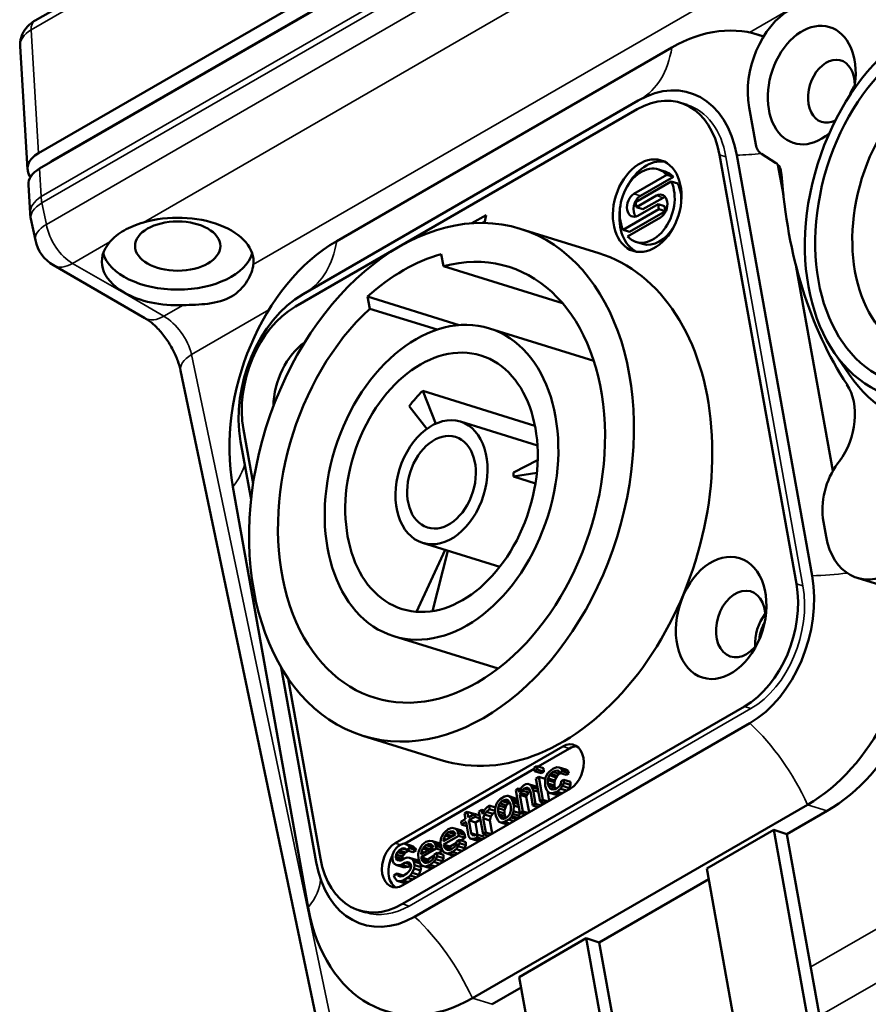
# Model space of a CAD drawing. Header units: millimetres. Extents: x 75 to 4764, y 75 to 3163.
# Tile 10 of 198: x 354 to 399, y 1055 to 1107. Entities that reach past the tile are written whole.
import ezdxf

# ---------------------------------------------------------------- set-up
doc = ezdxf.new("R2010")
doc.units = ezdxf.units.MM
doc.header["$LTSCALE"] = 15
doc.layers.add('Visible (ISO)', color=7, linetype='Continuous', lineweight=50)
doc.layers.add('Visible Narrow (ISO)', color=7, linetype='Continuous', lineweight=35)

msp = doc.modelspace()

# ---------------------------------------------------------------- linework, layer by layer
at = {"layer": 'Visible (ISO)'}
for p, q in [((354.824, 1107.024), (413.465, 1140.88)), ((413.258, 1133.663), (355.011, 1100.034)), ((413.965, 1133.254), (355.718, 1099.625)), ((355.06, 1099.217), (413.258, 1132.818)), ((392.968, 1106.282), (393.253, 1106.193)), ((354.427, 1099.177), (354.034, 1105.669)), ((370.732, 1095.4), (388.409, 1105.607)), ((368.957, 1092.6), (386.634, 1102.806)), ((389.209, 1102.581), (388.865, 1102.688)), ((392.484, 1102.45), (392.835, 1100.491)), ((368.555, 1091.94), (386.586, 1102.35)), ((390.917, 1099.954), (394.973, 1077.325)), ((391.831, 1099.931), (395.808, 1077.746)), ((393.88, 1099.53), (393.132, 1099.996)), ((394.287, 1097.836), (394.002, 1099.425)), ((388.144, 1098.892), (386.41, 1097.891)), ((388.488, 1098.785), (386.754, 1097.784)), ((388.045, 1099.068), (387.701, 1099.175)), ((388.144, 1098.892), (388.488, 1098.785)), ((354.567, 1096.862), (354.476, 1098.361)), ((386.489, 1097.447), (388.379, 1098.538)), ((388.379, 1098.538), (388.724, 1098.431)), ((387.598, 1097.793), (386.537, 1097.181)), ((386.537, 1097.181), (386.489, 1097.447)), ((386.617, 1096.737), (387.677, 1097.349)), ((387.942, 1097.686), (386.882, 1097.074)), ((387.677, 1097.349), (387.725, 1097.083)), ((387.677, 1097.349), (388.022, 1097.242)), ((388.022, 1097.242), (388.069, 1096.976)), ((378.613, 1096.768), (377.865, 1096.335)), ((378.521, 1096.352), (378.613, 1096.768)), ((387.725, 1097.083), (385.835, 1095.992)), ((388.069, 1096.976), (386.179, 1095.885)), ((386.537, 1097.181), (386.882, 1097.074)), ((387.725, 1097.083), (388.069, 1096.976)), ((354.843, 1095.44), (354.606, 1096.572)), ((378.535, 1096.417), (378.425, 1096.353)), ((386.07, 1095.638), (387.804, 1096.639)), ((384.548, 1094.763), (380.414, 1096.047)), ((385.835, 1095.992), (386.179, 1095.885)), ((386.858, 1095.248), (386.514, 1095.355)), ((376.363, 1094.075), (376.248, 1094.712)), ((360.622, 1091.335), (355.8, 1094.119)), ((382.635, 1092.126), (376.363, 1094.075)), ((396.898, 1083.272), (394.966, 1094.046)), ((372.359, 1092.467), (372.474, 1091.83)), ((372.359, 1092.467), (377.188, 1090.967)), ((376.024, 1090.726), (372.474, 1091.83)), ((384.289, 1089.084), (378.782, 1090.795)), ((396.968, 1089.518), (397.768, 1088.35)), ((372.063, 1042.947), (362.497, 1088.579)), ((381.186, 1085.658), (375.268, 1087.497)), ((375.953, 1085.767), (375.268, 1087.497)), ((374.549, 1086.687), (375.483, 1085.492)), ((381.318, 1084.614), (377.254, 1085.877)), ((366.325, 1082.611), (365.814, 1085.461)), ((366.217, 1081.767), (365.668, 1084.826)), ((381.329, 1083.843), (380.058, 1083.185)), ((397.163, 1083.678), (397.249, 1083.793)), ((380.065, 1082.974), (381.286, 1083.181)), ((381.212, 1082.618), (380.065, 1082.974)), ((369.228, 1060.259), (365.251, 1082.444)), ((396.401, 1080.598), (396.54, 1079.821)), ((376.446, 1079.112), (374.947, 1075.849)), ((379.33, 1078.216), (375.266, 1079.479)), ((375.788, 1075.887), (376.596, 1079.066)), ((398.182, 1077.634), (402.66, 1076.243)), ((379.244, 1072.849), (373.737, 1074.561)), ((369.645, 1062.641), (367.804, 1072.909)), ((369.871, 1062.832), (368.167, 1072.337)), ((392.233, 1070.847), (374.201, 1060.437)), ((392.52, 1069.972), (374.842, 1059.766)), ((376.239, 1068.024), (372.105, 1069.309)), ((382.66, 1068.748), (373.821, 1063.645)), ((383.005, 1068.641), (381.355, 1067.688)), ((381.286, 1067.709), (381.138, 1067.624)), ((381.138, 1067.624), (381.172, 1067.436)), ((381.32, 1067.521), (381.286, 1067.709)), ((381.63, 1067.602), (381.286, 1067.709)), ((382.337, 1067.65), (382.124, 1067.568)), ((382.468, 1067.642), (382.337, 1067.65)), ((382.577, 1067.58), (382.468, 1067.642)), ((382.813, 1067.535), (382.468, 1067.642)), ((381.148, 1067.569), (374.302, 1063.616)), ((381.172, 1067.436), (381.32, 1067.521)), ((381.517, 1067.328), (381.172, 1067.436)), ((381.387, 1067.143), (381.24, 1067.058)), ((381.664, 1067.414), (381.32, 1067.521)), ((381.604, 1065.935), (381.387, 1067.143)), ((381.732, 1067.036), (381.387, 1067.143)), ((381.517, 1067.328), (381.664, 1067.414)), ((381.664, 1067.414), (381.63, 1067.602)), ((381.752, 1067.103), (381.72, 1066.918)), ((381.797, 1067.213), (381.752, 1067.103)), ((381.872, 1067.34), (381.797, 1067.213)), ((381.954, 1067.428), (381.872, 1067.34)), ((381.89, 1067.058), (381.958, 1067.223)), ((382.124, 1067.568), (381.954, 1067.428)), ((381.958, 1067.223), (382.01, 1067.294)), ((382.303, 1067.116), (381.958, 1067.223)), ((382.01, 1067.294), (382.122, 1067.4)), ((382.355, 1067.187), (382.01, 1067.294)), ((382.122, 1067.4), (382.335, 1067.481)), ((382.466, 1067.293), (382.122, 1067.4)), ((382.235, 1066.951), (382.303, 1067.116)), ((382.303, 1067.116), (382.355, 1067.187)), ((382.335, 1067.481), (382.436, 1067.457)), ((382.441, 1067.448), (382.335, 1067.481)), ((382.355, 1067.187), (382.466, 1067.293)), ((382.436, 1067.457), (382.486, 1067.361)), ((382.466, 1067.293), (382.573, 1067.334)), ((382.486, 1067.361), (382.634, 1067.446)), ((382.831, 1067.254), (382.486, 1067.361)), ((382.634, 1067.446), (382.577, 1067.58)), ((382.921, 1067.473), (382.577, 1067.58)), ((382.978, 1067.339), (382.634, 1067.446)), ((382.921, 1067.473), (382.813, 1067.535)), ((382.831, 1067.254), (382.978, 1067.339)), ((382.978, 1067.339), (382.921, 1067.473)), ((380.592, 1066.684), (380.481, 1066.578)), ((380.71, 1066.752), (380.592, 1066.684)), ((380.805, 1066.765), (380.71, 1066.752)), ((380.907, 1066.74), (380.805, 1066.765)), ((380.979, 1066.699), (380.907, 1066.74)), ((381.251, 1066.633), (380.907, 1066.74)), ((381.029, 1066.603), (380.979, 1066.699)), ((381.324, 1066.592), (380.979, 1066.699)), ((381.092, 1066.431), (381.029, 1066.603)), ((381.339, 1066.506), (381.029, 1066.603)), ((381.24, 1067.058), (381.457, 1065.85)), ((381.324, 1066.592), (381.251, 1066.633)), ((381.72, 1066.918), (381.731, 1066.675)), ((381.731, 1066.675), (381.801, 1066.465)), ((381.736, 1067.011), (381.732, 1067.036)), ((381.872, 1066.798), (381.874, 1066.966)), ((381.892, 1066.684), (381.872, 1066.798)), ((382.216, 1066.691), (381.872, 1066.798)), ((381.874, 1066.966), (381.89, 1067.058)), ((382.219, 1066.859), (381.874, 1066.966)), ((382.235, 1066.951), (381.89, 1067.058)), ((381.985, 1066.53), (381.892, 1066.684)), ((382.237, 1066.577), (381.892, 1066.684)), ((382.216, 1066.691), (382.219, 1066.859)), ((382.237, 1066.577), (382.216, 1066.691)), ((382.219, 1066.859), (382.235, 1066.951)), ((382.483, 1066.651), (382.284, 1066.494)), ((382.558, 1066.777), (382.483, 1066.651)), ((382.54, 1066.517), (382.644, 1066.66)), ((382.567, 1066.908), (382.558, 1066.777)), ((382.715, 1066.993), (382.567, 1066.908)), ((382.644, 1066.66), (382.712, 1066.825)), ((382.989, 1066.553), (382.644, 1066.66)), ((382.712, 1066.825), (382.715, 1066.993)), ((383.057, 1066.717), (382.712, 1066.825)), ((383.059, 1066.886), (382.715, 1066.993)), ((382.989, 1066.553), (383.057, 1066.717)), ((383.057, 1066.717), (383.059, 1066.886)), ((374.219, 1061.426), (383.058, 1066.529)), ((379.59, 1066.105), (379.354, 1065.969)), ((379.715, 1066.136), (379.59, 1066.105)), ((379.78, 1066.132), (379.715, 1066.136)), ((379.853, 1066.09), (379.78, 1066.132)), ((380.125, 1066.025), (379.78, 1066.132)), ((379.932, 1066.011), (379.853, 1066.09)), ((380.197, 1065.983), (379.853, 1066.09)), ((380.327, 1066.531), (380.179, 1066.446)), ((380.179, 1066.446), (380.396, 1065.237)), ((380.361, 1066.342), (380.327, 1066.531)), ((380.433, 1066.497), (380.327, 1066.531)), ((380.406, 1066.451), (380.361, 1066.342)), ((380.388, 1066.191), (380.433, 1066.3)), ((380.543, 1065.322), (380.388, 1066.191)), ((380.732, 1066.084), (380.388, 1066.191)), ((380.481, 1066.578), (380.406, 1066.451)), ((380.433, 1066.3), (380.508, 1066.427)), ((380.777, 1066.193), (380.433, 1066.3)), ((380.508, 1066.427), (380.619, 1066.533)), ((380.852, 1066.32), (380.508, 1066.427)), ((380.619, 1066.533), (380.744, 1066.563)), ((380.909, 1066.442), (380.619, 1066.533)), ((380.732, 1066.084), (380.777, 1066.193)), ((380.878, 1065.271), (380.732, 1066.084)), ((380.744, 1066.563), (380.809, 1066.559)), ((380.873, 1066.523), (380.744, 1066.563)), ((380.777, 1066.193), (380.852, 1066.32)), ((380.809, 1066.559), (380.882, 1066.518)), ((380.852, 1066.32), (380.928, 1066.392)), ((380.882, 1066.518), (380.945, 1066.346)), ((380.945, 1066.346), (381.074, 1065.628)), ((381.221, 1065.713), (381.092, 1066.431)), ((381.368, 1066.345), (381.092, 1066.431)), ((381.801, 1066.465), (381.887, 1066.348)), ((381.939, 1065.883), (381.845, 1066.406)), ((381.887, 1066.348), (381.96, 1066.307)), ((381.96, 1066.307), (382.062, 1066.282)), ((382.304, 1066.2), (381.96, 1066.307)), ((382.094, 1066.467), (381.985, 1066.53)), ((382.157, 1066.476), (381.985, 1066.53)), ((382.062, 1066.282), (382.157, 1066.296)), ((382.406, 1066.175), (382.062, 1066.282)), ((382.284, 1066.494), (382.094, 1066.467)), ((382.157, 1066.296), (382.341, 1066.36)), ((382.48, 1066.195), (382.157, 1066.296)), ((382.286, 1066.495), (382.237, 1066.577)), ((382.304, 1066.2), (382.406, 1066.175)), ((382.341, 1066.36), (382.54, 1066.517)), ((382.616, 1066.274), (382.341, 1066.36)), ((382.406, 1066.175), (382.457, 1066.182)), ((382.863, 1066.416), (382.54, 1066.517)), ((382.909, 1066.443), (382.989, 1066.553)), ((395.567, 1065.673), (377.89, 1055.467)), ((378.765, 1065.629), (378.625, 1065.506)), ((378.799, 1065.44), (378.765, 1065.629)), ((379.106, 1065.523), (378.765, 1065.629)), ((379.146, 1065.682), (379.107, 1065.535)), ((379.191, 1065.792), (379.146, 1065.682)), ((379.243, 1065.863), (379.191, 1065.792)), ((379.354, 1065.969), (379.243, 1065.863)), ((379.245, 1065.49), (379.284, 1065.637)), ((379.284, 1065.637), (379.329, 1065.746)), ((379.628, 1065.53), (379.284, 1065.637)), ((379.329, 1065.746), (379.44, 1065.852)), ((379.674, 1065.639), (379.329, 1065.746)), ((379.44, 1065.852), (379.558, 1065.92)), ((379.785, 1065.745), (379.44, 1065.852)), ((379.558, 1065.92), (379.683, 1065.951)), ((379.828, 1065.836), (379.558, 1065.92)), ((379.628, 1065.53), (379.674, 1065.639)), ((379.674, 1065.639), (379.785, 1065.745)), ((379.683, 1065.951), (379.755, 1065.909)), ((379.755, 1065.909), (379.835, 1065.83)), ((379.785, 1065.745), (379.854, 1065.785)), ((379.835, 1065.83), (379.891, 1065.696)), ((379.891, 1065.696), (379.918, 1065.545)), ((379.918, 1065.545), (379.916, 1065.377)), ((379.982, 1065.915), (379.932, 1066.011)), ((380.276, 1065.904), (379.932, 1066.011)), ((380.038, 1065.781), (379.982, 1065.915)), ((380.292, 1065.819), (379.982, 1065.915)), ((380.066, 1065.63), (380.038, 1065.781)), ((380.314, 1065.695), (380.038, 1065.781)), ((380.054, 1065.331), (380.066, 1065.63)), ((380.341, 1065.544), (380.066, 1065.63)), ((380.197, 1065.983), (380.125, 1066.025)), ((380.276, 1065.904), (380.197, 1065.983)), ((381.074, 1065.628), (381.221, 1065.713)), ((381.349, 1065.543), (381.074, 1065.628)), ((381.497, 1065.628), (381.221, 1065.713)), ((381.457, 1065.85), (381.604, 1065.935)), ((381.732, 1065.764), (381.457, 1065.85)), ((381.555, 1065.662), (381.526, 1065.828)), ((381.88, 1065.849), (381.604, 1065.935)), ((377.621, 1065.302), (377.474, 1065.217)), ((377.474, 1065.217), (377.528, 1064.915)), ((377.675, 1065), (377.621, 1065.302)), ((377.965, 1065.195), (377.621, 1065.302)), ((377.999, 1065.187), (377.675, 1065)), ((377.702, 1064.849), (378.026, 1065.036)), ((377.97, 1065.17), (377.965, 1065.195)), ((378.026, 1065.036), (377.999, 1065.187)), ((378.275, 1065.101), (377.999, 1065.187)), ((378.302, 1064.95), (378.026, 1065.036)), ((378.382, 1065.408), (378.235, 1065.323)), ((378.235, 1065.323), (378.451, 1064.114)), ((378.423, 1065.181), (378.382, 1065.408)), ((378.513, 1065.367), (378.382, 1065.408)), ((378.468, 1065.291), (378.423, 1065.181)), ((378.463, 1064.955), (378.525, 1065.157)), ((378.543, 1065.417), (378.468, 1065.291)), ((378.525, 1065.157), (378.629, 1065.3)), ((378.869, 1065.05), (378.525, 1065.157)), ((378.625, 1065.506), (378.543, 1065.417)), ((378.629, 1065.3), (378.799, 1065.44)), ((378.973, 1065.193), (378.629, 1065.3)), ((379.097, 1065.348), (378.799, 1065.44)), ((378.808, 1064.848), (378.869, 1065.05)), ((378.869, 1065.05), (378.973, 1065.193)), ((378.973, 1065.193), (379.096, 1065.294)), ((379.098, 1065.404), (379.096, 1065.236)), ((379.096, 1065.236), (379.123, 1065.085)), ((379.107, 1065.535), (379.098, 1065.404)), ((379.123, 1065.085), (379.229, 1064.855)), ((379.243, 1065.321), (379.245, 1065.49)), ((379.27, 1065.17), (379.243, 1065.321)), ((379.587, 1065.214), (379.243, 1065.321)), ((379.59, 1065.382), (379.245, 1065.49)), ((379.327, 1065.036), (379.27, 1065.17)), ((379.614, 1065.063), (379.27, 1065.17)), ((379.406, 1064.957), (379.327, 1065.036)), ((379.608, 1064.949), (379.327, 1065.036)), ((379.587, 1065.214), (379.59, 1065.382)), ((379.614, 1065.063), (379.587, 1065.214)), ((379.59, 1065.382), (379.628, 1065.53)), ((379.652, 1064.974), (379.614, 1065.063)), ((379.832, 1065.12), (379.721, 1065.014)), ((379.877, 1065.229), (379.832, 1065.12)), ((379.916, 1065.377), (379.877, 1065.229)), ((379.918, 1065.003), (379.97, 1065.075)), ((379.97, 1065.075), (380.015, 1065.184)), ((380.314, 1064.967), (379.97, 1065.075)), ((380.015, 1065.184), (380.054, 1065.331)), ((380.36, 1065.077), (380.015, 1065.184)), ((380.398, 1065.224), (380.054, 1065.331)), ((380.314, 1064.967), (380.36, 1065.077)), ((380.36, 1065.077), (380.398, 1065.224)), ((380.396, 1065.237), (380.543, 1065.322)), ((380.672, 1065.151), (380.396, 1065.237)), ((380.398, 1065.224), (380.399, 1065.236)), ((380.819, 1065.237), (380.543, 1065.322)), ((396.601, 1065.352), (394.479, 1064.127)), ((377.528, 1064.915), (377.292, 1064.779)), ((377.292, 1064.779), (377.319, 1064.627)), ((377.319, 1064.627), (377.555, 1064.764)), ((377.595, 1064.542), (377.319, 1064.627)), ((377.555, 1064.764), (377.69, 1064.008)), ((377.824, 1064.169), (377.702, 1064.849)), ((378.047, 1064.742), (377.702, 1064.849)), ((378.047, 1064.742), (378.312, 1064.895)), ((378.164, 1064.085), (378.047, 1064.742)), ((378.599, 1064.2), (378.463, 1064.955)), ((378.808, 1064.848), (378.463, 1064.955)), ((378.933, 1064.148), (378.808, 1064.848)), ((379.229, 1064.855), (379.308, 1064.776)), ((379.308, 1064.776), (379.381, 1064.734)), ((379.381, 1064.734), (379.446, 1064.731)), ((379.725, 1064.627), (379.381, 1064.734)), ((379.478, 1064.916), (379.406, 1064.957)), ((379.513, 1064.924), (379.406, 1064.957)), ((379.446, 1064.731), (379.571, 1064.761)), ((379.769, 1064.63), (379.446, 1064.731)), ((379.603, 1064.946), (379.478, 1064.916)), ((379.571, 1064.761), (379.807, 1064.897)), ((379.847, 1064.675), (379.571, 1064.761)), ((379.721, 1065.014), (379.603, 1064.946)), ((379.725, 1064.627), (379.76, 1064.625)), ((379.807, 1064.897), (379.918, 1065.003)), ((380.082, 1064.811), (379.807, 1064.897)), ((380.24, 1064.902), (379.918, 1065.003)), ((380.287, 1064.929), (380.314, 1064.967)), ((376.288, 1064.032), (376.243, 1063.923)), ((376.363, 1064.159), (376.288, 1064.032)), ((376.444, 1064.247), (376.363, 1064.159)), ((376.369, 1063.579), (377.165, 1064.038)), ((376.99, 1064.104), (376.372, 1063.747)), ((376.381, 1063.877), (376.449, 1064.042)), ((376.614, 1064.387), (376.444, 1064.247)), ((376.449, 1064.042), (376.501, 1064.113)), ((376.73, 1063.954), (376.449, 1064.042)), ((376.501, 1064.113), (376.612, 1064.219)), ((376.829, 1064.011), (376.501, 1064.113)), ((376.612, 1064.219), (376.796, 1064.284)), ((376.956, 1064.112), (376.612, 1064.219)), ((376.798, 1064.452), (376.614, 1064.387)), ((376.796, 1064.284), (376.897, 1064.259)), ((376.908, 1064.249), (376.796, 1064.284)), ((376.966, 1064.423), (376.798, 1064.452)), ((376.883, 1064.043), (376.956, 1064.112)), ((376.897, 1064.259), (376.977, 1064.18)), ((376.956, 1064.112), (376.987, 1064.123)), ((377.081, 1064.323), (376.966, 1064.423)), ((377.31, 1064.316), (376.966, 1064.423)), ((376.977, 1064.18), (376.99, 1064.104)), ((377.138, 1064.189), (377.081, 1064.323)), ((377.425, 1064.216), (377.081, 1064.323)), ((377.165, 1064.038), (377.138, 1064.189)), ((377.482, 1064.082), (377.138, 1064.189)), ((377.509, 1063.931), (377.165, 1064.038)), ((377.425, 1064.216), (377.31, 1064.316)), ((377.482, 1064.082), (377.425, 1064.216)), ((377.509, 1063.931), (377.482, 1064.082)), ((377.69, 1064.008), (377.776, 1063.891)), ((377.874, 1064.073), (377.824, 1064.169)), ((378.095, 1064.085), (377.824, 1064.169)), ((377.976, 1064.048), (377.874, 1064.073)), ((378.13, 1064.095), (377.976, 1064.048)), ((378.157, 1063.944), (378.13, 1064.095)), ((378.474, 1063.988), (378.13, 1064.095)), ((378.451, 1064.114), (378.599, 1064.2)), ((378.727, 1064.029), (378.451, 1064.114)), ((378.491, 1063.893), (378.474, 1063.988)), ((378.874, 1064.114), (378.599, 1064.2)), ((393.79, 1064.341), (390.255, 1062.3)), ((394.479, 1064.127), (393.79, 1064.341)), ((393.79, 1064.341), (396.694, 1048.144)), ((394.479, 1064.127), (397.383, 1047.93)), ((373.979, 1063.491), (373.868, 1063.385)), ((374.126, 1063.576), (373.979, 1063.491)), ((374.28, 1063.623), (374.126, 1063.576)), ((374.625, 1063.516), (374.28, 1063.623)), ((374.419, 1063.578), (374.28, 1063.623)), ((374.763, 1063.471), (374.419, 1063.578)), ((374.534, 1063.478), (374.419, 1063.578)), ((374.879, 1063.371), (374.534, 1063.478)), ((374.584, 1063.382), (374.534, 1063.478)), ((374.763, 1063.471), (374.625, 1063.516)), ((374.879, 1063.371), (374.763, 1063.471)), ((375.184, 1063.478), (375.109, 1063.352)), ((375.266, 1063.567), (375.184, 1063.478)), ((375.436, 1063.707), (375.266, 1063.567)), ((375.322, 1063.433), (375.433, 1063.539)), ((375.433, 1063.539), (375.617, 1063.603)), ((375.778, 1063.432), (375.433, 1063.539)), ((375.619, 1063.771), (375.436, 1063.707)), ((375.617, 1063.603), (375.719, 1063.579)), ((375.729, 1063.568), (375.617, 1063.603)), ((375.787, 1063.743), (375.619, 1063.771)), ((375.719, 1063.579), (375.798, 1063.499)), ((375.902, 1063.643), (375.787, 1063.743)), ((376.132, 1063.636), (375.787, 1063.743)), ((375.798, 1063.499), (375.812, 1063.424)), ((375.959, 1063.509), (375.902, 1063.643)), ((376.219, 1063.544), (375.902, 1063.643)), ((375.986, 1063.358), (375.959, 1063.509)), ((376.247, 1063.419), (375.959, 1063.509)), ((376.219, 1063.56), (376.132, 1063.636)), ((376.243, 1063.923), (376.211, 1063.737)), ((376.211, 1063.737), (376.222, 1063.494)), ((376.222, 1063.494), (376.292, 1063.284)), ((376.365, 1063.785), (376.381, 1063.877)), ((376.372, 1063.747), (376.365, 1063.785)), ((376.412, 1063.77), (376.365, 1063.785)), ((376.383, 1063.503), (376.369, 1063.579)), ((376.714, 1063.472), (376.369, 1063.579)), ((376.521, 1063.834), (376.381, 1063.877)), ((376.432, 1063.407), (376.383, 1063.503)), ((376.727, 1063.396), (376.383, 1063.503)), ((376.714, 1063.472), (377.054, 1063.668)), ((376.727, 1063.396), (376.714, 1063.472)), ((376.974, 1063.47), (376.774, 1063.313)), ((377.049, 1063.596), (376.974, 1063.47)), ((377.03, 1063.336), (377.135, 1063.479)), ((377.058, 1063.727), (377.049, 1063.596)), ((377.205, 1063.812), (377.058, 1063.727)), ((377.135, 1063.479), (377.203, 1063.644)), ((377.479, 1063.372), (377.135, 1063.479)), ((377.203, 1063.644), (377.205, 1063.812)), ((377.547, 1063.537), (377.203, 1063.644)), ((377.55, 1063.705), (377.205, 1063.812)), ((377.268, 1063.792), (377.509, 1063.931)), ((377.479, 1063.372), (377.547, 1063.537)), ((377.547, 1063.537), (377.55, 1063.705)), ((377.776, 1063.891), (377.878, 1063.867)), ((378.121, 1063.784), (377.776, 1063.891)), ((377.878, 1063.867), (377.973, 1063.88)), ((378.223, 1063.76), (377.878, 1063.867)), ((377.973, 1063.88), (378.157, 1063.944)), ((378.296, 1063.78), (377.973, 1063.88)), ((378.121, 1063.784), (378.223, 1063.76)), ((378.432, 1063.859), (378.157, 1063.944)), ((378.223, 1063.76), (378.273, 1063.767)), ((373.673, 1063.022), (373.67, 1062.854)), ((373.764, 1063.241), (373.673, 1063.022)), ((373.868, 1063.385), (373.764, 1063.241)), ((373.854, 1062.919), (373.863, 1063.049)), ((373.863, 1063.049), (373.938, 1063.175)), ((374.208, 1062.942), (373.863, 1063.049)), ((373.938, 1063.175), (374.02, 1063.264)), ((374.283, 1063.068), (373.938, 1063.175)), ((374.02, 1063.264), (374.196, 1063.366)), ((374.364, 1063.157), (374.02, 1063.264)), ((374.196, 1063.366), (374.292, 1063.38)), ((374.387, 1063.307), (374.196, 1063.366)), ((374.208, 1062.942), (374.283, 1063.068)), ((374.283, 1063.068), (374.364, 1063.157)), ((374.292, 1063.38), (374.364, 1063.338)), ((374.364, 1063.338), (374.407, 1063.28)), ((374.364, 1063.157), (374.517, 1063.245)), ((374.407, 1063.28), (374.584, 1063.382)), ((374.752, 1063.172), (374.407, 1063.28)), ((374.928, 1063.275), (374.584, 1063.382)), ((374.752, 1063.172), (374.928, 1063.275)), ((374.928, 1063.275), (374.879, 1063.371)), ((375.064, 1063.242), (375.032, 1063.057)), ((375.032, 1063.057), (375.043, 1062.813)), ((375.109, 1063.352), (375.064, 1063.242)), ((375.186, 1063.104), (375.202, 1063.197)), ((375.193, 1063.067), (375.186, 1063.104)), ((375.233, 1063.09), (375.186, 1063.104)), ((375.191, 1062.899), (375.986, 1063.358)), ((375.812, 1063.424), (375.193, 1063.067)), ((375.202, 1063.197), (375.27, 1063.361)), ((375.343, 1063.153), (375.202, 1063.197)), ((375.27, 1063.361), (375.322, 1063.433)), ((375.552, 1063.274), (375.27, 1063.361)), ((375.651, 1063.331), (375.322, 1063.433)), ((375.535, 1062.791), (375.875, 1062.988)), ((375.705, 1063.362), (375.778, 1063.432)), ((375.778, 1063.432), (375.808, 1063.442)), ((375.879, 1063.046), (375.87, 1062.916)), ((376.027, 1063.131), (375.879, 1063.046)), ((375.956, 1062.799), (376.024, 1062.963)), ((376.312, 1063.256), (375.986, 1063.358)), ((376.024, 1062.963), (376.027, 1063.131)), ((376.369, 1062.856), (376.024, 1062.963)), ((376.371, 1063.024), (376.027, 1063.131)), ((376.09, 1063.112), (376.321, 1063.245)), ((376.292, 1063.284), (376.378, 1063.167)), ((376.369, 1062.856), (376.371, 1063.024)), ((376.378, 1063.167), (376.45, 1063.126)), ((376.475, 1063.349), (376.432, 1063.407)), ((376.753, 1063.308), (376.432, 1063.407)), ((376.45, 1063.126), (376.552, 1063.101)), ((376.795, 1063.019), (376.45, 1063.126)), ((376.584, 1063.286), (376.475, 1063.349)), ((376.671, 1063.288), (376.475, 1063.349)), ((376.552, 1063.101), (376.647, 1063.115)), ((376.897, 1062.994), (376.552, 1063.101)), ((376.65, 1063.283), (376.584, 1063.286)), ((376.647, 1063.115), (376.831, 1063.179)), ((376.97, 1063.014), (376.647, 1063.115)), ((376.774, 1063.313), (376.65, 1063.283)), ((376.771, 1063.312), (376.727, 1063.396)), ((376.795, 1063.019), (376.897, 1062.994)), ((376.831, 1063.179), (377.03, 1063.336)), ((377.107, 1063.093), (376.831, 1063.179)), ((376.897, 1062.994), (376.947, 1063.001)), ((377.353, 1063.235), (377.03, 1063.336)), ((377.399, 1063.262), (377.479, 1063.372)), ((373.67, 1062.854), (373.698, 1062.703)), ((373.698, 1062.703), (373.754, 1062.569)), ((373.754, 1062.569), (373.899, 1062.486)), ((374.199, 1062.812), (373.854, 1062.919)), ((373.868, 1062.843), (373.854, 1062.919)), ((374.149, 1062.756), (373.868, 1062.843)), ((373.917, 1062.747), (373.868, 1062.843)), ((373.899, 1062.486), (374.03, 1062.479)), ((374.244, 1062.379), (373.899, 1062.486)), ((374.019, 1062.722), (373.917, 1062.747)), ((374.114, 1062.736), (374.019, 1062.722)), ((374.03, 1062.479), (374.155, 1062.509)), ((374.375, 1062.372), (374.03, 1062.479)), ((374.291, 1062.838), (374.114, 1062.736)), ((374.155, 1062.509), (374.332, 1062.611)), ((374.5, 1062.402), (374.155, 1062.509)), ((374.199, 1062.812), (374.208, 1062.942)), ((374.203, 1062.787), (374.199, 1062.812)), ((374.445, 1062.885), (374.291, 1062.838)), ((374.332, 1062.611), (374.456, 1062.641)), ((374.642, 1062.515), (374.332, 1062.611)), ((374.577, 1062.877), (374.445, 1062.885)), ((374.456, 1062.641), (374.558, 1062.617)), ((374.569, 1062.606), (374.456, 1062.641)), ((374.5, 1062.402), (374.647, 1062.487)), ((374.558, 1062.617), (374.638, 1062.538)), ((374.921, 1062.77), (374.577, 1062.877)), ((374.722, 1062.794), (374.577, 1062.877)), ((374.638, 1062.538), (374.658, 1062.424)), ((375.066, 1062.687), (374.722, 1062.794)), ((374.808, 1062.677), (374.722, 1062.794)), ((375.134, 1062.576), (374.808, 1062.677)), ((374.841, 1062.489), (374.808, 1062.677)), ((374.81, 1062.304), (374.841, 1062.489)), ((375.186, 1062.382), (374.841, 1062.489)), ((375.066, 1062.687), (374.921, 1062.77)), ((375.043, 1062.813), (375.113, 1062.604)), ((375.102, 1062.639), (375.066, 1062.687)), ((375.113, 1062.604), (375.199, 1062.487)), ((375.186, 1062.382), (375.157, 1062.545)), ((375.204, 1062.823), (375.191, 1062.899)), ((375.535, 1062.791), (375.191, 1062.899)), ((375.199, 1062.487), (375.272, 1062.445)), ((375.254, 1062.727), (375.204, 1062.823)), ((375.549, 1062.716), (375.204, 1062.823)), ((375.297, 1062.668), (375.254, 1062.727)), ((375.574, 1062.627), (375.254, 1062.727)), ((375.272, 1062.445), (375.374, 1062.421)), ((375.616, 1062.338), (375.272, 1062.445)), ((375.406, 1062.606), (375.297, 1062.668)), ((375.493, 1062.607), (375.297, 1062.668)), ((375.374, 1062.421), (375.469, 1062.434)), ((375.471, 1062.602), (375.406, 1062.606)), ((375.469, 1062.434), (375.652, 1062.498)), ((375.791, 1062.334), (375.469, 1062.434)), ((375.596, 1062.633), (375.471, 1062.602)), ((375.549, 1062.716), (375.535, 1062.791)), ((375.592, 1062.632), (375.549, 1062.716)), ((375.795, 1062.789), (375.596, 1062.633)), ((375.652, 1062.498), (375.852, 1062.655)), ((375.928, 1062.413), (375.652, 1062.498)), ((375.87, 1062.916), (375.795, 1062.789)), ((375.852, 1062.655), (375.956, 1062.799)), ((376.174, 1062.555), (375.852, 1062.655)), ((376.301, 1062.692), (375.956, 1062.799)), ((376.221, 1062.582), (376.301, 1062.692)), ((376.301, 1062.692), (376.369, 1062.856)), ((373.915, 1062.037), (373.738, 1061.935)), ((373.738, 1061.935), (373.794, 1061.801)), ((374.243, 1061.935), (373.915, 1062.037)), ((373.964, 1061.941), (373.915, 1062.037)), ((374.124, 1061.891), (373.964, 1061.941)), ((374.073, 1061.878), (373.964, 1061.941)), ((374.198, 1061.909), (374.073, 1061.878)), ((374.433, 1062.045), (374.198, 1061.909)), ((374.244, 1062.379), (374.375, 1062.372)), ((374.375, 1062.372), (374.5, 1062.402)), ((374.544, 1062.15), (374.433, 1062.045)), ((374.474, 1061.818), (374.614, 1061.941)), ((374.619, 1062.277), (374.544, 1062.15)), ((374.614, 1061.941), (374.719, 1062.084)), ((374.937, 1061.841), (374.614, 1061.941)), ((374.658, 1062.424), (374.619, 1062.277)), ((374.719, 1062.084), (374.81, 1062.304)), ((375.063, 1061.977), (374.719, 1062.084)), ((375.154, 1062.196), (374.81, 1062.304)), ((374.983, 1061.867), (375.063, 1061.977)), ((375.063, 1061.977), (375.154, 1062.196)), ((375.154, 1062.196), (375.186, 1062.382)), ((375.718, 1062.314), (375.374, 1062.421)), ((375.616, 1062.338), (375.718, 1062.314)), ((375.718, 1062.314), (375.769, 1062.321)), ((392.562, 1049.43), (390.255, 1062.3)), ((373.794, 1061.801), (373.917, 1061.663)), ((373.917, 1061.663), (374.084, 1061.635)), ((374.261, 1061.556), (373.917, 1061.663)), ((374.084, 1061.635), (374.238, 1061.682)), ((374.407, 1061.534), (374.084, 1061.635)), ((374.238, 1061.682), (374.474, 1061.818)), ((374.514, 1061.596), (374.238, 1061.682)), ((374.261, 1061.556), (374.403, 1061.532)), ((374.75, 1061.732), (374.474, 1061.818)), ((390.354, 1061.746), (384.58, 1058.412)), ((372.267, 1059.992), (371.922, 1060.099)), ((383.891, 1058.626), (380.355, 1056.585)), ((384.58, 1058.412), (383.891, 1058.626)), ((383.891, 1058.626), (385.682, 1048.635)), ((384.58, 1058.412), (386.279, 1048.931)), ((382.251, 1046.009), (380.355, 1056.585)), ((380.455, 1056.03), (378.923, 1055.146))]:
    msp.add_line(p, q, dxfattribs=at)
for centre, start, end in [((356.563, 1096.982), 183.4613, 191.8401), ((356.8, 1095.851), 191.8401, 240)]:
    msp.add_arc(centre, 2, start, end, dxfattribs=at)
for centre, major_axis, ratio, start_param, end_param in [((404.412, 1096.851), (-3.413, -10.982), 0.692428, 5.782688, 9.925276), ((395.312, 1104.083), (-1.187, -3.82), 0.692428, 3.784722, 5.355518), ((355.325, 1106.157), (-0.5, 0.866), 0.57735, 0, 0.000016), ((390, 1096.732), (2.968, 9.55), 0.692428, 6.240437, 6.926314), ((395.785, 1103.622), (-0.95, -3.056), 0.692428, 1.715893, 7.112848), ((396.819, 1103.3), (-0.505, -1.623), 0.692428, 1.964638, 6.878346), ((387.589, 1097.482), (1.781, 5.73), 0.692428, 5.355518, 6.926314), ((387.381, 1097.913), (1.484, 4.775), 0.692428, 5.355518, 6.926314), ((398.886, 1102.658), (-0.505, -1.623), 0.692428, 4.308098, 4.680749), ((393.542, 1100.899), (-0.297, -0.955), 0.692428, 5.355518, 6.103741), ((356.428, 1099.218), (-2.002, 0), 0.576647, 5.498396, 6.679646), ((387.107, 1097.265), (0.594, 1.91), 0.692428, 5.908233, 8.775701), ((387.452, 1097.158), (0.742, 2.387), 0.692428, 0.104386, 1.31693), ((393.47, 1098.627), (0.297, 0.955), 0.692428, 5.224358, 6.103741), ((356.477, 1098.401), (-2.002, 0), 0.576647, 5.498396, 6.318049), ((387.452, 1097.158), (0.594, 1.91), 0.692428, 5.908233, 6.283185), ((412.375, 1106.188), (-7.476, -24.055), 0.692428, 5.224358, 5.766243), ((387.107, 1097.265), (-0.594, -1.91), 0.692428, 5.908233, 8.775701), ((387.452, 1097.158), (-0.594, -1.91), 0.692428, 1.890132, 2.492515), ((386.513, 1097.314), (-0.193, -0.621), 0.692428, 3.784722, 6.926314), ((386.858, 1097.207), (-0.193, -0.621), 0.692428, 3.784722, 5.870843), ((387.701, 1097.216), (0.193, 0.621), 0.692428, 3.784722, 6.926314), ((388.046, 1097.109), (-0.193, -0.621), 0.692428, 3.553935, 3.784722), ((362.346, 1094.319), (4, 0), 0.57735, 6.212631, 8.319803), ((387.452, 1097.158), (-0.742, -2.387), 0.692428, 4.966255, 6.178799), ((387.452, 1097.158), (-0.594, -1.91), 0.692428, 0, 1.251461), ((362.346, 1094.319), (-4, 0), 0.57735, 5.817364, 7.068678), ((372.322, 1086.526), (2.968, 9.55), 0.692428, 0.643129, 2.213925), ((376.26, 1082.678), (3.532, 11.364), 0.692428, 0.87633, 6.693114), ((362.346, 1095.135), (-3.983, 0), 0.57735, 0.165942, 2.97565), ((376.26, 1082.678), (-3.739, -12.032), 0.692428, 3.564697, 4.004747), ((380.394, 1081.393), (-4.155, -13.369), 0.692428, 0, 3.141593), ((362.346, 1094.319), (4, 0), 0.57735, 3.927086, 4.782943), ((369.911, 1087.276), (1.781, 5.73), 0.692428, 0.643129, 2.213925), ((369.35, 1087.503), (-1.484, -4.775), 0.692428, 3.784722, 5.355518), ((361.622, 1093.067), (-1, -1.732), 0.57735, 0, 0.000023), ((369.783, 1087.263), (0.979, 3.151), 0.692428, 0.736615, 1.961565), ((377.638, 1082.25), (-2.077, -6.685), 0.692428, 4.049521, 4.218054), ((395.889, 1085.648), (-0.89, -2.865), 0.692428, 1.097264, 2.62465), ((398.522, 1081.823), (-0.89, -2.865), 0.692428, 4.238856, 5.355518), ((377.638, 1082.25), (0.994, 3.199), 0.692428, 5.147648, 5.214323), ((399.369, 1081.454), (-1.187, -3.82), 0.692428, 5.355518, 6.926314), ((391.565, 1075.297), (-1.781, -5.73), 0.692428, 0.643129, 2.213925), ((392.038, 1075.202), (-0.534, -1.719), 0.692428, 1.959352, 7.465426), ((391.437, 1075.284), (1.484, 4.775), 0.692428, 3.784722, 5.355518), ((393.977, 1074.547), (-2.968, -9.55), 0.692428, 0.643129, 2.003776), ((395.01, 1074.226), (-2.968, -9.55), 0.692428, 0.643129, 2.003776), ((394.105, 1074.56), (-0.534, -1.719), 0.692428, 4.193367, 5.231411), ((394.105, 1074.56), (0.445, 1.432), 0.692428, 1.249177, 1.892415), ((382.859, 1067.638), (0.371, 1.194), 0.692428, 3.784722, 6.926314), ((383.204, 1067.531), (0.371, 1.194), 0.692428, 0.209932, 0.643129), ((374.02, 1062.535), (-0.371, -1.194), 0.692428, 3.784722, 6.926314), ((374.365, 1062.428), (-0.371, -1.194), 0.692428, 4.432892, 6.073254), ((373.888, 1065.091), (-1.781, -5.73), 0.692428, 5.355518, 6.926314), ((373.406, 1064.874), (-1.484, -4.775), 0.692428, 5.355518, 6.926314), ((376.299, 1064.341), (-2.968, -9.55), 0.692428, 5.355518, 6.926314)]:
    msp.add_ellipse(centre, major_axis=major_axis, ratio=ratio, start_param=start_param, end_param=end_param, dxfattribs=at)
for centre, major_axis, ratio in [((403.034, 1097.279), (-3.116, -10.027), 0.692428), ((403.034, 1097.279), (2.893, 9.311), 0.692428), ((403.723, 1097.065), (-2.374, -7.64), 0.692428), ((387.107, 1097.265), (-0.742, -2.387), 0.692428), ((376.26, 1082.678), (-4.155, -13.369), 0.692428), ((362.346, 1095.135), (2.25, 0), 0.57735), ((376.26, 1082.678), (2.523, 8.117), 0.692428), ((376.26, 1082.678), (-2.077, -6.685), 0.692428), ((376.26, 1082.678), (0.994, 3.199), 0.692428), ((376.26, 1082.678), (-0.742, -2.387), 0.692428), ((391.004, 1075.524), (0.979, 3.151), 0.692428)]:
    msp.add_ellipse(centre, major_axis=major_axis, ratio=ratio, dxfattribs=at)
for points, knots in [([(354.034, 1105.669), (354.025, 1105.822), (354.043, 1105.978), (354.127, 1106.268), (354.194, 1106.407), (354.368, 1106.66), (354.48, 1106.777), (354.674, 1106.93), (354.748, 1106.979), (354.824, 1107.024)], [0.0000048, 0.0000048, 0.0000048, 0.0000048, 0.0486433, 0.0486433, 0.0965102, 0.0965102, 0.147403, 0.147403, 0.1755311, 0.1755311, 0.1755311, 0.1755311]), ([(358.772, 1095.356), (358.967, 1095.579), (359.229, 1095.793), (359.517, 1095.96), (359.806, 1096.127), (360.161, 1096.269), (360.549, 1096.382)], [-0.1224137, -0.1224137, -0.1224137, -0.1224137, 0, 0, 0, 0.1224137, 0.1224137, 0.1224137, 0.1224137]), ([(366.336, 1094.156), (366.304, 1093.902), (366.198, 1093.59), (365.816, 1092.969), (365.521, 1092.671), (364.833, 1092.274), (364.405, 1092.154), (363.518, 1092.042), (363.067, 1092.033), (362.628, 1092.015)], [-0.8890619, -0.8890619, -0.8890619, -0.8890619, -0.7580716, -0.7580716, -0.6121123, -0.6121123, -0.466153, -0.466153, -0.3351627, -0.3351627, -0.3351627, -0.3351627]), ([(362.497, 1088.579), (362.464, 1088.735), (362.414, 1088.909), (362.281, 1089.275), (362.194, 1089.471), (361.987, 1089.868), (361.861, 1090.072), (361.589, 1090.454), (361.438, 1090.637), (361.141, 1090.946), (360.99, 1091.079), (360.77, 1091.243), (360.691, 1091.295), (360.622, 1091.335)], [0, 0, 0, 0, 0.0623119, 0.0623119, 0.1277704, 0.1277704, 0.1979862, 0.1979862, 0.2698866, 0.2698866, 0.3399003, 0.3399003, 0.3823723, 0.3823723, 0.3823723, 0.3823723])]:
    msp.add_open_spline(points, degree=3, knots=knots, dxfattribs=at)
msp.add_open_spline([(355.558, 1099.504), (355.602, 1099.549), (355.656, 1099.589), (355.718, 1099.625)], degree=3, dxfattribs=at)
at = {"layer": 'Visible Narrow (ISO)'}
for p, q in [((354.618, 1106.537), (413.258, 1140.393)), ((355.15, 1097.741), (413.258, 1131.29)), ((355.185, 1097.411), (413.294, 1130.959)), ((355.422, 1096.279), (413.468, 1129.792)), ((360.549, 1096.382), (411.098, 1125.566)), ((366.336, 1094.156), (395.089, 1110.757)), ((392.496, 1106.403), (396.408, 1108.661)), ((355.011, 1100.034), (354.618, 1106.537)), ((391.261, 1099.847), (390.917, 1099.954)), ((395.317, 1077.218), (391.261, 1099.847)), ((355.718, 1099.625), (355.718, 1099.597)), ((355.15, 1097.741), (355.06, 1099.217)), ((386.41, 1097.891), (386.754, 1097.784)), ((387.598, 1097.793), (387.942, 1097.686)), ((355.422, 1096.279), (355.185, 1097.411)), ((356.8, 1094.218), (358.772, 1095.356)), ((359.501, 1092.676), (356.8, 1094.218)), ((361.622, 1091.434), (359.501, 1092.676)), ((361.622, 1091.434), (362.628, 1092.015)), ((363.076, 1089.417), (367.153, 1091.771)), ((372.642, 1043.786), (363.076, 1089.417)), ((395.317, 1077.218), (394.973, 1077.325)), ((374.546, 1060.33), (392.577, 1070.74)), ((392.577, 1070.74), (392.233, 1070.847)), ((383.005, 1068.641), (382.66, 1068.748)), ((411.819, 1066.404), (395.736, 1057.119)), ((396.601, 1065.352), (395.567, 1065.673)), ((373.821, 1063.645), (374.097, 1063.559)), ((412.287, 1063.818), (396.2, 1054.53)), ((374.546, 1060.33), (374.201, 1060.437)), ((378.923, 1055.146), (377.89, 1055.467))]:
    msp.add_line(p, q, dxfattribs=at)
for centre, major_axis, ratio, start_param, end_param in [((355.324, 1106.158), (-0.5, 0.866), 0.57735, 0.000016, 0.820305), ((356.033, 1105.75), (-2, -0.06), 0.576998, 5.480977, 6.300629), ((387.726, 1097.806), (1.484, 4.775), 0.692428, 5.355518, 6.283185), ((356.563, 1096.982), (-1.996, -0.121), 0.576647, 5.463532, 6.283185), ((356.563, 1096.982), (-1, 1.732), 0.57735, 0.820305, 1.012291), ((356.563, 1096.982), (-1.957, -0.41), 0.45206, 5.394449, 6.283185), ((356.8, 1095.851), (-1.957, -0.41), 0.45206, 5.394449, 6.283185), ((356.8, 1095.851), (-1, 1.732), 0.57735, 1.012291, 2.356194), ((356.8, 1095.851), (-1, -1.732), 0.57735, 0, 0.785398), ((361.622, 1093.067), (-1, -1.732), 0.57735, 0.000023, 0.785398), ((361.72, 1089.858), (-1.098, 1.675), 0.53582, 4.1236, 5.467461), ((364.454, 1088.989), (-1.957, -0.41), 0.45206, 5.394449, 6.283185), ((391.782, 1075.177), (1.484, 4.775), 0.692428, 3.784722, 5.355518), ((373.751, 1064.767), (-1.484, -4.775), 0.692428, 0, 0.643129)]:
    msp.add_ellipse(centre, major_axis=major_axis, ratio=ratio, start_param=start_param, end_param=end_param, dxfattribs=at)
for points in [[(388.409, 1105.607), (388.181, 1104.299), (387.63, 1103.388), (386.755, 1102.874)], [(393.113, 1100.009), (392.687, 1099.968), (392.26, 1099.943), (391.831, 1099.931)], [(370.732, 1095.4), (370.51, 1094.131), (369.985, 1093.236), (369.154, 1092.714)], [(365.251, 1082.444), (365.595, 1082.864), (365.804, 1083.268), (365.878, 1083.656)], [(397.661, 1077.887), (397.045, 1077.809), (396.428, 1077.762), (395.808, 1077.746)], [(395.567, 1065.673), (394.782, 1067.358), (393.766, 1068.791), (392.52, 1069.972)], [(369.228, 1060.259), (369.647, 1060.772), (369.866, 1061.261), (369.885, 1061.727)], [(377.89, 1055.467), (377.104, 1057.152), (376.088, 1058.585), (374.842, 1059.766)]]:
    msp.add_open_spline(points, degree=3, dxfattribs=at)

doc.saveas('drawing.dxf')
